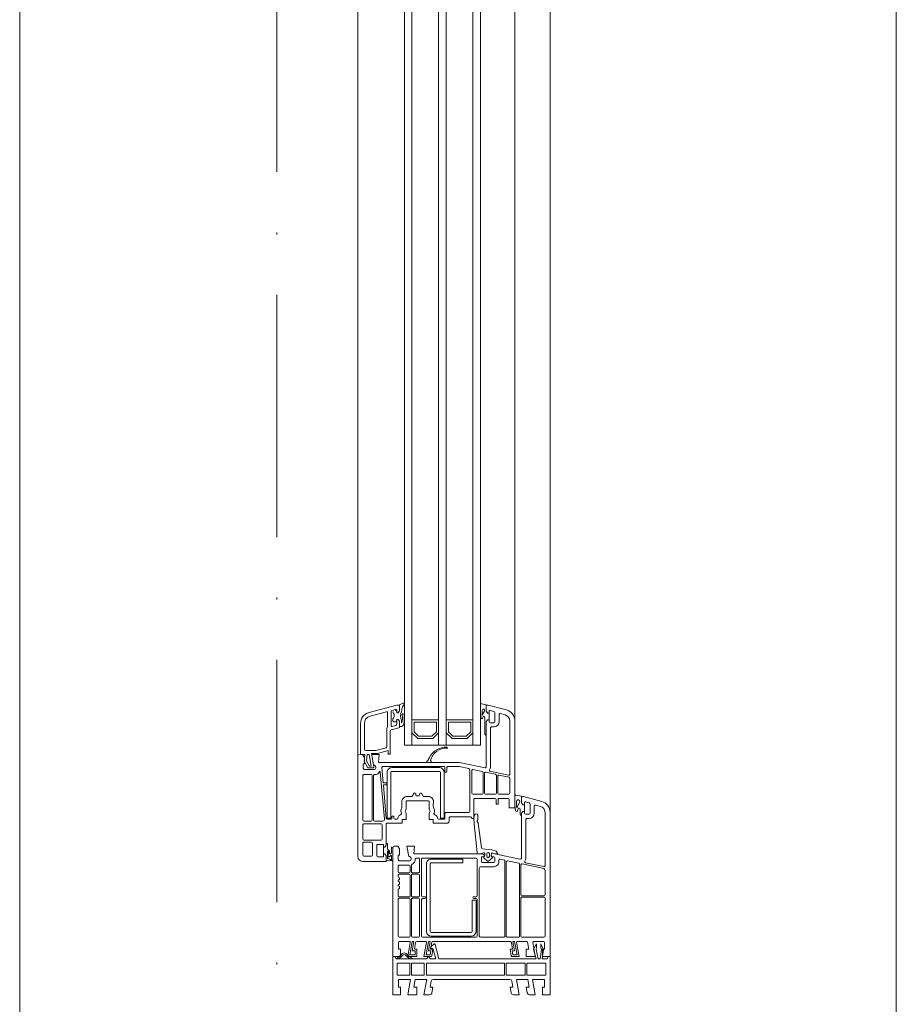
# Model space of a CAD drawing. Header units: millimetres. Extents: x -175722 to -110961, y 52375 to 104640.
# Tile 100 of 181: x -154482 to -154436, y 79696 to 79747. Entities that reach past the tile are written whole.
import ezdxf

# ---------------------------------------------------------------- set-up
doc = ezdxf.new("R2010")
doc.units = ezdxf.units.MM
doc.linetypes.add('Linia siatki', pattern=[19.05, 12.7, -3.175, 0, -3.175])
for name, color, linetype, lineweight in [('A-DETL-GENF', 92, 'Continuous', 5), ('A-GLAZ', 151, 'Continuous', 5), ('S-GRID', 1, 'Continuous', 5)]:
    doc.layers.add(name, color=color, linetype=linetype, lineweight=lineweight)

# ---------------------------------------------------------------- blocks, each defined once
blk = doc.blocks.new('Windows_Gealan_S9000_One-Piece-Window-Turn-Tilt - Windows_Gealan_S9000_One-Piece-Window-Turn-Tilt-2443781-PARTER')
at = {"layer": 'A-DETL-GENF'}
for p, q in [((750, 48.35), (674.35, 48.35)), ((750, 44.35), (750, 48.35)), ((750, 48.35), (750, 47.35)), ((770, 48.35), (750, 48.35)), ((750, 47.35), (751.1, 46.72)), ((751.1, 46.72), (751.1, 44.23)), ((770, 44.35), (770, 48.35)), ((668.55, 43.9), (666, 34.39)), ((671.16, 43.21), (670.48, 40.68)), ((702.3, 45.65), (674.35, 45.65)), ((700.74, 35.39), (702.79, 45.05)), ((703.81, 45.02), (701.39, 33.66)), ((717.6, 45.65), (704.59, 45.65)), ((718.1, 33.55), (718.1, 45.15)), ((718.8, 45.15), (718.8, 33.55)), ((739.3, 45.65), (719.3, 45.65)), ((739.8, 33.55), (739.8, 45.15)), ((742, 39.74), (742, 44.85)), ((742.5, 45.35), (746, 45.35)), ((746.21, 44.83), (743.2, 43.43)), ((743.2, 43.43), (745.21, 43.43)), ((745.21, 43.43), (746.21, 43.73)), ((746, 45.35), (746, 44.35)), ((746, 44.35), (750, 44.35)), ((751.1, 44.23), (746.21, 44.83)), ((746.21, 43.73), (751.1, 43.13)), ((751.1, 42.08), (746.21, 40.93)), ((751.1, 43.13), (751.1, 42.08)), ((753.4, 36.05), (753.4, 46.05)), ((753.4, 46.05), (759.7, 46.05)), ((759.7, 46.05), (759.7, 36.05)), ((762, 39.14), (762, 45.35)), ((762, 45.35), (766, 45.35)), ((766, 45.35), (766, 44.35)), ((766, 44.35), (770, 44.35)), ((668.86, 35.42), (669.38, 37.35)), ((670.03, 37.85), (674.8, 37.85)), ((670.97, 40.05), (674.8, 40.05)), ((675.3, 37.35), (675.3, 35.46)), ((677.5, 37.35), (677.5, 36.05)), ((742.48, 36.48), (746, 37.1)), ((750, 40.55), (742.59, 39.24)), ((745.21, 41.23), (743.2, 41.23)), ((743.2, 41.23), (746.21, 39.63)), ((746.21, 40.93), (745.21, 41.23)), ((746, 37.1), (746, 35.85)), ((746.21, 39.63), (751.1, 40.94)), ((750, 35.85), (750, 40.55)), ((751.1, 40.94), (751.1, -10.03)), ((770, 40.55), (762, 39.14)), ((762, 36.6), (766, 37.31)), ((762, 30.64), (762, 36.6)), ((766, 37.31), (766, 35.85)), ((766, 35.85), (768.97, 36.37)), ((770, 37.61), (770, 40.55)), ((665.89, 33.35), (665.24, 30.46)), ((669.3, 33.35), (665.89, 33.35)), ((666.8, 33.35), (669.3, 33.35)), ((670.3, 34.85), (669.3, 34.85)), ((669.3, 33.35), (670.3, 34.05)), ((670.31, 34.04), (669.3, 33.35)), ((670.3, 34.05), (670.3, 34.85)), ((673.81, 34.84), (670.31, 34.84)), ((670.31, 34.84), (670.31, 34.04)), ((672.67, 32.65), (675.26, 32.65)), ((674.69, 34.85), (673.8, 34.85)), ((673.8, 34.85), (673.8, 34.05)), ((673.8, 34.05), (674.8, 33.35)), ((673.81, 34.05), (673.81, 34.84)), ((674.81, 33.35), (673.81, 34.05)), ((674.8, 33.35), (698.18, 33.35)), ((675.85, 33.35), (674.81, 33.35)), ((678, 35.55), (698.44, 35.55)), ((698.89, 32.47), (696.09, 19.31)), ((701.03, 31.95), (699.75, 25.91)), ((739.36, 32.35), (701.52, 32.35)), ((701.88, 33.05), (717.6, 33.05)), ((719.3, 33.05), (739.3, 33.05)), ((739.8, 25.79), (739.8, 31.91)), ((742, 31.24), (742, 35.91)), ((750, 32.05), (742.59, 30.74)), ((746, 35.85), (750, 35.85)), ((750, 28.53), (750, 32.05)), ((759.7, 36.05), (753.4, 36.05)), ((753.4, 25.25), (753.4, 35.25)), ((753.4, 35.25), (759.7, 35.25)), ((759.7, 35.25), (759.7, 25.25)), ((770, 32.05), (762, 30.64)), ((770, 29.11), (770, 32.05)), ((672, 29.85), (626.35, 29.85)), ((626.35, 27.15), (654.3, 27.15)), ((654.79, 26.55), (652.74, 16.9)), ((655.87, 26.81), (654.73, 21.46)), ((664.3, 27.15), (656.29, 27.15)), ((664.8, 21.35), (664.8, 26.65)), ((667, 21.5), (667, 26.35)), ((667.5, 26.85), (672, 26.85)), ((669.48, 30.65), (668.63, 30.65)), ((672, 26.85), (672, 29.85)), ((742, 29.73), (749.1, 30.98)), ((742, 29.73), (749.1, 30.98)), ((742, 28.81), (742, 29.73)), ((742, 28.81), (742, 29.73)), ((746.9, 29.68), (742, 28.81)), ((746.9, 29.68), (742, 28.81)), ((742, -13.2), (742, 27.32)), ((742.57, 28), (746, 28.6)), ((746, 28.6), (746, 27.35)), ((746, 27.35), (749.53, 27.97)), ((746.9, 28.42), (746.9, 29.68)), ((746.9, 28.42), (746.9, 29.68)), ((749.1, 28.81), (746.9, 28.42)), ((749.1, 28.81), (746.9, 28.42)), ((749.1, 30.98), (749.1, 28.81)), ((749.1, 30.98), (749.1, 28.81)), ((749.1, 30.98), (749.1, 28.81)), ((762, -13.09), (762, 27.26)), ((762.83, 28.25), (766, 28.81)), ((766, 28.81), (766, 27.35)), ((766, 27.35), (768.97, 27.87)), ((620.55, 25.4), (618.01, 15.91)), ((622.48, 22.18), (623.16, 24.71)), ((626.8, 21.55), (622.96, 21.55)), ((655.22, 20.85), (664.3, 20.85)), ((670, 21), (667.5, 21)), ((670, 20), (670, 21)), ((696.1, 19.32), (696.1, 20.82)), ((699.41, 24.31), (698.93, 22.05)), ((739.35, 24.65), (699.83, 24.65)), ((700.2, 25.35), (739.36, 25.35)), ((739.8, 11.95), (739.8, 24.2)), ((759.7, 25.25), (753.4, 25.25)), ((753.4, 24.45), (753.4, -16.55)), ((759.7, 24.45), (753.4, 24.45)), ((759.7, 24.45), (753.4, 24.45)), ((753.4, 24.45), (753.4, -16.55)), ((759.7, -16.55), (759.7, 24.45)), ((620.87, 16.93), (621.39, 18.88)), ((621.3, 14.85), (622.3, 15.57)), ((622.3, 16.35), (621.31, 16.35)), ((622, 19.35), (626.8, 19.35)), ((622.3, 15.57), (622.3, 16.35)), ((625.8, 16.34), (622.3, 16.34)), ((622.3, 16.34), (622.3, 15.45)), ((626.8, 16.35), (625.8, 16.35)), ((625.8, 16.35), (625.8, 15.55)), ((625.8, 15.45), (625.8, 16.34)), ((625.8, 15.55), (626.8, 14.85)), ((627.3, 18.85), (627.3, 16.85)), ((629.5, 17.55), (629.5, 18.85)), ((650.45, 17.05), (630, 17.05)), ((654.33, 19.59), (653.24, 14.46)), ((664.3, 20.15), (655.02, 20.15)), ((664.8, 14.35), (664.8, 19.65)), ((667, 8.85), (667, 19.5)), ((667.5, 20), (670, 20)), ((693.89, 17.82), (693.51, 12.92)), ((694.74, 19.96), (693.89, 17.82)), ((695.31, 20.53), (694.74, 19.96)), ((695.64, 18.19), (696.1, 19.32)), ((696.09, 19.31), (695.64, 18.19)), ((697.38, 16.45), (695.98, 16.45)), ((696.09, 17.5), (697.06, 17.48)), ((696.89, 17.48), (696.09, 17.5)), ((697.6, 17.93), (697.6, 18.73)), ((698.12, 19.25), (700.09, 19.25)), ((699.74, 16.12), (698.26, 17.87)), ((700.6, 18.74), (700.6, 12.75)), ((702.8, 18.75), (702.8, 12.08)), ((617.89, 14.85), (617.35, 12.46)), ((617.84, 11.85), (621.59, 11.85)), ((621.3, 14.85), (617.89, 14.85)), ((618.82, 14.85), (621.3, 14.85)), ((620.84, 12.65), (621.59, 12.65)), ((622.3, 15.45), (621.3, 14.85)), ((624.09, 13.87), (624.86, 14.15)), ((624.86, 14.15), (633.25, 14.15)), ((626.81, 14.85), (625.8, 15.45)), ((626.8, 14.85), (650.46, 14.85)), ((633.86, 14.85), (626.81, 14.85)), ((650.95, 14.25), (648.1, 0.85)), ((651.84, 7.86), (652.88, 12.74)), ((653.39, 13.15), (664.3, 13.15)), ((653.73, 13.85), (664.3, 13.85)), ((664.8, 12.65), (664.8, 7.78)), ((677.8, 10.45), (675.79, 10.34)), ((692.95, 12.33), (680.04, 10.66)), ((696.1, 11.55), (695.48, 13.34)), ((695.94, 14), (696.89, 14.02)), ((695.98, 15.05), (697.38, 15.05)), ((696.1, 12.58), (696.1, -23.26)), ((696.1, 10.05), (696.1, 11.55)), ((697.02, 13.85), (696.42, 13.31)), ((697.6, 12.76), (697.6, 13.6)), ((700.1, 12.25), (698.1, 12.25)), ((698.26, 13.64), (699.74, 15.38)), ((703.73, 11.15), (739, 11.15)), ((625.8, 7.85), (625.8, -6.15)), ((632.1, 6.65), (627, 6.65)), ((627, 6.65), (627, -4.95)), ((634.4, 4.35), (632.1, 6.65)), ((635.6, 4.85), (632.6, 7.85)), ((651.37, 5.66), (650.3, 0.62)), ((673.9, 6.15), (651.97, 6.15)), ((664.27, 7.25), (652.33, 7.25)), ((677.45, 8.35), (667.5, 8.35)), ((674.4, -6.35), (674.4, 5.65)), ((675.68, 8.68), (677.37, 8.35)), ((676.6, -4.07), (676.6, 6.22)), ((676.9, 6.94), (677.45, 7.49)), ((677.37, 8.35), (680.41, 8.51)), ((677.45, 7.49), (677.45, 8.35)), ((680.41, 8.51), (695.31, 10.05)), ((695.31, 10.05), (696.1, 10.05)), ((698.3, 9.55), (698.3, -18.66)), ((718.05, 10.05), (698.8, 10.05)), ((718.55, 8.31), (718.55, 9.55)), ((719.55, 9.55), (719.55, 8.31)), ((739.24, 10.05), (720.05, 10.05)), ((720.3, 9.45), (736.8, 9.45)), ((720.3, 7.45), (720.3, 9.45)), ((736.8, 7.45), (720.3, 7.45)), ((737.3, -14.05), (737.3, 6.95)), ((739.3, 6.95), (739.3, -14.05)), ((739.8, -18.6), (739.8, 9.49)), ((634.4, -2.65), (634.4, 4.35)), ((635.6, -3.15), (635.6, 4.85)), ((648.1, 0.85), (648.1, -41.76)), ((650.3, 0.62), (650.3, -5.35)), ((698.8, -14.05), (698.8, 2.45)), ((698.8, 2.45), (700.8, 2.45)), ((700.8, 2.45), (700.8, -14.05)), ((627, -4.95), (632.1, -4.95)), ((632.1, -4.95), (634.4, -2.65)), ((632.6, -6.15), (635.6, -3.15)), ((679, -4.65), (677.17, -4.65)), ((625.8, -10.15), (625.8, -24.15)), ((635.6, -13.15), (632.6, -10.15)), ((650.3, -7.35), (650.3, -39.47)), ((650.8, -5.85), (652.8, -5.85)), ((652.8, -6.85), (650.8, -6.85)), ((650.83, -9.75), (650.83, -34.75)), ((652.83, -34.75), (652.83, -9.75)), ((677.33, -7.25), (653.33, -7.25)), ((653.33, -9.25), (677.33, -9.25)), ((677.5, -6.85), (674.9, -6.85)), ((677.33, -9.25), (677.33, -7.25)), ((677.8, -10.27), (677.8, -7.15)), ((680, -13.05), (680, -5.65)), ((751.1, -10.03), (743.57, -12.05)), ((632.1, -11.35), (627, -11.35)), ((627, -11.35), (627, -22.95)), ((634.4, -13.65), (632.1, -11.35)), ((634.4, -20.65), (634.4, -13.65)), ((635.6, -21.15), (635.6, -13.15)), ((648.1, -16.05), (648.1, -14.38)), ((668.71, -15.05), (672.47, -15.05)), ((674.82, -15.05), (678, -15.05)), ((678, -15.05), (678, -13.05)), ((678, -13.05), (680, -13.05)), ((701.3, -14.55), (736.8, -14.55)), ((746.9, -15.47), (742, -14.61)), ((742, -14.61), (742, -15.52)), ((746, -14.4), (742.49, -13.78)), ((743.39, -12.68), (744.87, -14.19)), ((745.55, -14.02), (745.79, -13.21)), ((745.79, -13.21), (751.1, -11.69)), ((749.49, -13.76), (746, -13.15)), ((746, -13.15), (746, -14.4)), ((749.1, -14.61), (746.9, -14.22)), ((746.9, -14.22), (746.9, -15.47)), ((749.1, -16.78), (749.1, -14.61)), ((751.1, -14.35), (750, -15.45)), ((750, -17.85), (750, -14.37)), ((750, -15.45), (751.1, -16.55)), ((751.1, -11.69), (751.1, -14.35)), ((766, -14.6), (762.79, -14.04)), ((768.97, -13.67), (766, -13.15)), ((766, -13.15), (766, -14.6)), ((770, -17.85), (770, -14.9)), ((632.1, -22.95), (634.4, -20.65)), ((664.53, -19.04), (665.87, -18.2)), ((666, -17.96), (666, -15.55)), ((668.2, -26.71), (668.2, -15.56)), ((698.3, -20.48), (698.3, -21.93)), ((705.61, -20.25), (698.53, -20.25)), ((698.79, -19.15), (718.03, -19.15)), ((736.8, -16.55), (701.3, -16.55)), ((718.2, -20.25), (707.25, -20.25)), ((718.55, -18.63), (718.55, -17.43)), ((719.55, -17.43), (719.55, -18.67)), ((739.3, -20.25), (719.9, -20.25)), ((720.03, -19.15), (739.25, -19.15)), ((742, -15.52), (749.1, -16.78)), ((742, -21.67), (742, -17.03)), ((742.59, -16.54), (750, -17.85)), ((751.1, -16.55), (751.1, -32.51)), ((753.4, -16.55), (759.7, -16.55)), ((759.7, -17.75), (753.4, -17.75)), ((753.4, -17.75), (753.4, -24.4)), ((759.7, -24.4), (759.7, -17.75)), ((762, -22.4), (762, -16.44)), ((762, -16.44), (770, -17.85)), ((627, -22.95), (632.1, -22.95)), ((632.6, -24.15), (635.6, -21.15)), ((665.78, -24.05), (664.37, -23.16)), ((665.7, -21.55), (665.7, -20.94)), ((666, -26.75), (666, -24.44)), ((696.1, -23.26), (692, -22.9)), ((692, -22.9), (692, -26.85)), ((699.8, -25.25), (699.8, -30.85)), ((702, -25.65), (702, -30.95)), ((702.18, -24.45), (705.6, -24.45)), ((705.55, -25.15), (702.5, -25.15)), ((706.05, -24), (706.05, -20.69)), ((706.05, -30.95), (706.05, -25.65)), ((706.75, -20.75), (706.75, -23.95)), ((706.75, -25.65), (706.75, -30.95)), ((707.25, -24.45), (718.2, -24.45)), ((718.2, -25.15), (707.25, -25.15)), ((718.7, -23.95), (718.7, -20.75)), ((718.7, -30.95), (718.7, -25.65)), ((719.4, -20.75), (719.4, -23.95)), ((719.4, -25.65), (719.4, -30.95)), ((719.9, -24.45), (739.3, -24.45)), ((739.3, -25.15), (719.9, -25.15)), ((739.8, -23.95), (739.8, -20.75)), ((739.8, -30.95), (739.8, -25.65)), ((746.9, -23.97), (742, -23.11)), ((742, -23.11), (742, -24.02)), ((742, -24.02), (749.1, -25.28)), ((742, -30.65), (742, -25.53)), ((746, -22.9), (742.52, -22.29)), ((742.59, -25.04), (750, -26.35)), ((750, -21.65), (746, -21.65)), ((746, -21.65), (746, -22.9)), ((749.1, -22.55), (746.9, -22.55)), ((746.9, -22.55), (746.9, -23.97)), ((749.1, -25.28), (749.1, -22.55)), ((751.1, -23.93), (749.21, -26.55)), ((750, -26.35), (750, -21.65)), ((750.07, -26.71), (751.1, -25.29)), ((751.1, -25.29), (751.1, -23.93)), ((753.4, -24.4), (759.7, -24.4)), ((759.7, -25.2), (753.4, -25.2)), ((753.4, -25.2), (753.4, -31.85)), ((759.7, -31.85), (759.7, -25.2)), ((766, -23.1), (762, -22.4)), ((762, -31.15), (762, -24.94)), ((762, -24.94), (770, -26.35)), ((770, -21.65), (766, -21.65)), ((766, -21.65), (766, -23.1)), ((770, -26.35), (770, -21.65)), ((617, -28.89), (617.99, -30.98)), ((618.95, -29.21), (617.68, -28.22)), ((621.01, -30.62), (618.53, -30.62)), ((618.69, -30.62), (621.01, -30.62)), ((621.01, -30.62), (622.01, -31.36)), ((622.01, -31.32), (621.01, -30.62)), ((625.51, -31.36), (626.51, -30.62)), ((626.52, -30.62), (625.51, -31.32)), ((627.55, -29.62), (626.01, -29.62)), ((626.51, -30.62), (628.79, -30.62)), ((629.32, -30.62), (626.52, -30.62)), ((670.67, -29.45), (668.7, -29.45)), ((672.47, -27.25), (668.74, -27.25)), ((678, -27.25), (674.82, -27.25)), ((678, -29.25), (678, -27.25)), ((680, -29.25), (678, -29.25)), ((680, -37.15), (680, -29.25)), ((692, -26.85), (697.45, -25.89)), ((693.5, -30.65), (692, -31.65)), ((696.8, -30.65), (693.5, -30.65)), ((696.8, -31.45), (696.8, -30.65)), ((699.8, -30.85), (699.2, -31.45)), ((750, -30.15), (746, -30.15)), ((746, -30.15), (746, -31.15)), ((749.21, -29.95), (751.1, -32.51)), ((750, -34.15), (750, -30.15)), ((751.1, -31.2), (750.07, -29.78)), ((770, -30.15), (766, -30.15)), ((766, -30.15), (766, -31.15)), ((770, -34.15), (770, -30.15)), ((618, -31.15), (618, -32.14)), ((618, -32.14), (621.9, -46.68)), ((620.88, -34.66), (620.37, -32.75)), ((620.85, -32.12), (622.01, -32.12)), ((628.7, -35.12), (621.49, -35.12)), ((622.01, -32.12), (622.01, -31.32)), ((622.01, -31.36), (622.01, -32.18)), ((625.51, -31.32), (625.51, -32.12)), ((625.51, -32.16), (625.51, -31.36)), ((625.51, -32.12), (628.05, -32.12)), ((628.68, -32.61), (629.18, -34.5)), ((631.02, -35.15), (629.93, -31.09)), ((643.7, -35.62), (631.64, -35.62)), ((643.7, -36.62), (643.7, -35.62)), ((677.33, -35.25), (653.33, -35.25)), ((676.33, -34.49), (676.33, -33.81)), ((677.3, -34.65), (676.48, -34.65)), ((677.3, -33.65), (676.49, -33.65)), ((677.33, -37.25), (677.33, -35.25)), ((677.8, -33.15), (677.8, -31.91)), ((677.8, -37.25), (677.8, -35.15)), ((692, -31.65), (692, -33.15)), ((699.17, -34.15), (692.96, -34.15)), ((693, -34.15), (750, -34.15)), ((693.29, -34.85), (695.46, -34.85)), ((695.8, -35.98), (694.96, -35.87)), ((695.46, -34.85), (696.04, -35.42)), ((699.2, -31.45), (696.8, -31.45)), ((697.03, -35.46), (697.65, -35.96)), ((698.94, -34.86), (697.25, -34.86)), ((699.55, -37.65), (699.77, -34.8)), ((702.5, -31.45), (705.55, -31.45)), ((714.93, -31.45), (718.2, -31.45)), ((719.9, -31.45), (739.3, -31.45)), ((746, -31.15), (742.5, -31.15)), ((751.1, -32.51), (750, -33.15)), ((750, -33.15), (750, -34.15)), ((750, -34.15), (770, -34.15)), ((751.1, -32.51), (751.1, -31.2)), ((753.4, -31.85), (759.7, -31.85)), ((766, -31.15), (762, -31.15)), ((623.83, -46.16), (621.52, -37.55)), ((622, -36.92), (629.49, -36.92)), ((629.49, -36.92), (630.35, -37.42)), ((630.35, -37.42), (640.01, -37.42)), ((640.48, -37.78), (641.73, -42.46)), ((643.35, -42.33), (641.82, -36.62)), ((641.82, -36.62), (643.7, -36.62)), ((650.84, -39.97), (658.58, -39.29)), ((652.93, -41.12), (653.8, -41.77)), ((677.93, -38.6), (653.01, -40.78)), ((653.33, -37.25), (677.33, -37.25)), ((658.8, -39.05), (658.8, -37.44)), ((659.59, -37.27), (658.97, -37.27)), ((659.8, -37.48), (659.8, -39)), ((659.98, -39.17), (677.45, -37.64)), ((678.9, -43.85), (678.9, -39.49)), ((680.4, -40.35), (680.4, -49.45)), ((691.59, -37.65), (680.5, -37.65)), ((688.4, -39.85), (680.9, -39.85)), ((688.9, -49.45), (688.9, -40.35)), ((690.54, -37.65), (691.59, -37.65)), ((691.1, -42.15), (691.1, -39.15)), ((691.1, -39.15), (692.6, -39.15)), ((693.43, -36.95), (691.15, -36.95)), ((691.59, -37.65), (692.6, -38.25)), ((692.6, -38.36), (691.59, -37.65)), ((692.6, -38.25), (692.6, -39.14)), ((692.6, -39.15), (692.6, -38.36)), ((692.6, -39.14), (696.1, -39.14)), ((698.57, -37.06), (694.99, -37.06)), ((697.1, -36.72), (695.02, -36.46)), ((696.1, -38.25), (697.1, -37.65)), ((697.1, -37.65), (696.1, -38.35)), ((696.1, -39.14), (696.1, -38.25)), ((696.1, -38.35), (696.1, -39.15)), ((696.1, -39.15), (697.6, -39.15)), ((697.1, -37.65), (699.55, -37.65)), ((700, -37.65), (697.1, -37.65)), ((697.6, -39.15), (697.6, -42.15)), ((698.64, -36.26), (698.57, -37.06)), ((700, -50.15), (700, -37.65)), ((641.9, -43.75), (641.9, -48.52)), ((643.5, -45.46), (643.5, -43.45)), ((650.44, -44.24), (643.5, -45.46)), ((648.1, -41.76), (644, -41.4)), ((644, -41.4), (644, -45.35)), ((650, -45.51), (644, -46.57)), ((647.23, -48.07), (650, -46.47)), ((650, -46.47), (650, -45.51)), ((651, -47.28), (651, -44.71)), ((651.8, -43.75), (651.8, -49.25)), ((654.5, -43.85), (654.5, -43.18)), ((654.5, -45.55), (654.5, -49.45)), ((655, -44.35), (678.4, -44.35)), ((678.4, -45.05), (655, -45.05)), ((678.9, -49.45), (678.9, -45.55)), ((689.9, -49.45), (689.9, -45.35)), ((690.4, -44.85), (696.8, -44.85)), ((697.1, -42.65), (691.6, -42.65)), ((697.3, -45.35), (697.3, -49.45)), ((641.3, -49.12), (627.69, -49.12)), ((627.69, -51.12), (644, -51.12)), ((644, -51.12), (643.92, -48.92)), ((643.92, -48.92), (647.5, -49.3)), ((644, -46.57), (644, -47.73)), ((644, -47.73), (647.23, -48.07)), ((645.65, -49.05), (644, -50.15)), ((648.8, -49.05), (645.65, -49.05)), ((647.5, -49.3), (651, -47.28)), ((648.8, -49.85), (648.8, -49.05)), ((651.2, -49.85), (648.8, -49.85)), ((651.8, -49.25), (651.2, -49.85)), ((655, -49.95), (678.4, -49.95)), ((680.9, -49.95), (688.4, -49.95)), ((696.8, -49.95), (690.4, -49.95)), ((645, -52.65), (697.5, -52.65))]:
    blk.add_line(p, q, dxfattribs=at)
for centre, radius, start, end in [((674.35, 42.35), 6, 90, 165), ((674.35, 42.35), 3.3, 90, 165), ((702.3, 45.15), 0.5, 348, 90), ((704.59, 44.85), 0.797, 90, 168), ((717.6, 45.15), 0.5, 0, 90), ((719.3, 45.15), 0.5, 90, 180), ((739.3, 45.15), 0.5, 0, 90), ((742.5, 44.85), 0.5, 90, 180), ((670.03, 37.18), 0.672, 90, 165), ((670.97, 40.55), 0.5, 165, 270), ((674.8, 37.35), 2.7, 360, 90), ((674.8, 37.35), 0.5, 0, 90), ((742.5, 39.74), 0.5, 180, 280), ((742.59, 35.91), 0.587, 100, 180), ((768.75, 37.61), 1.25, 280, 0), ((666.8, 34.18), 0.826, 165, 270), ((668.63, 31.56), 0.911, 56.415, 270), ((669.3, 35.3), 0.449, 165, 270), ((675.62, 42.08), 11.71, 236.415, 250.9447), ((671.76, 30.9), 0.114, 276.8453, 70.9447), ((672.67, 32.07), 0.579, 90, 248.7132), ((675.69, 39.83), 8.9, 248.7132, 255.3538), ((673.31, 30.73), 0.5, 281.3285, 75.3538), ((674.69, 35.46), 0.611, 270, 360), ((675.26, 33.25), 0.6, 270, 9.4413), ((678, 36.05), 0.5, 180, 270), ((698.18, 32.62), 0.727, 348, 90), ((698.44, 32.85), 2.7, 55.6149, 90), ((700.25, 35.49), 0.5, 235.6149, 348), ((701.52, 31.85), 0.502, 90, 168), ((701.88, 33.55), 0.5, 168, 270), ((717.6, 33.55), 0.5, 270, 0), ((719.3, 33.55), 0.5, 180, 270), ((739.3, 33.55), 0.5, 270, 0), ((739.36, 31.91), 0.439, 0, 90), ((742.5, 31.24), 0.5, 180, 280), ((626.35, 23.85), 6, 90, 165), ((626.35, 23.85), 3.3, 90, 165), ((654.3, 26.65), 0.5, 348, 90), ((656.29, 26.72), 0.429, 90, 168), ((664.3, 26.65), 0.5, 0, 90), ((665.73, 30.35), 0.5, 167.3698, 240.6771), ((667.5, 26.35), 0.5, 90, 180), ((669.48, 49.85), 19.2, 270, 276.8453), ((669.48, 49.85), 20, 275.6642, 281.3285), ((700.2, 25.82), 0.464, 168, 270), ((742.69, 27.32), 0.691, 100, 180), ((749.43, 28.53), 0.566, 280, 0), ((763, 27.26), 1, 100, 180), ((768.75, 29.11), 1.25, 280, 360), ((622.96, 22.05), 0.5, 165, 270), ((626.8, 18.85), 2.7, 0, 90), ((655.22, 21.35), 0.5, 168, 270), ((664.3, 21.35), 0.5, 270, 0), ((667.5, 21.5), 0.5, 180, 270), ((696.02, 19.81), 1.02, 85.6787, 135), ((699.47, 21.94), 0.551, 168, 281.2558), ((699.83, 24.22), 0.43, 90, 168), ((700.1, 18.75), 2.7, 0, 101.2558), ((739.35, 24.2), 0.448, 0, 90), ((739.36, 25.79), 0.442, 270, 0), ((618.82, 15.69), 0.84, 165, 270), ((621.31, 16.81), 0.457, 165, 270), ((622, 18.72), 0.632, 90, 165), ((626.8, 18.85), 0.503, 360, 90), ((626.8, 16.85), 0.502, 270, 360), ((630, 17.55), 0.5, 180, 270), ((650.45, 14.35), 2.7, 55.8788, 90), ((652.25, 17), 0.5, 235.8788, 348), ((655.02, 19.45), 0.706, 90, 168), ((664.3, 19.65), 0.5, 0, 90), ((667.5, 19.5), 0.5, 90, 180), ((695.98, 15.75), 0.7, 90, 270), ((696.1, 18), 0.5, 157.8461, 268.9465), ((696.1, 18), 0.5, 157.8461, 268.9465), ((696.91, 18.3), 0.82, 268.9465, 325.1865), ((697.14, 17.93), 0.455, 259.2528, 0), ((697.38, 15.75), 0.7, 270, 90), ((697.93, 17.59), 0.431, 40.1698, 145.1865), ((698.12, 18.73), 0.523, 90, 180), ((699.4, 15.75), 0.5, 312.7094, 47.2906), ((700.09, 18.74), 0.511, 360, 90), ((617.84, 12.35), 0.5, 167.3698, 270), ((620.84, 13.31), 0.655, 56.164, 270), ((627.73, 23.58), 11.71, 236.164, 247.8748), ((621.59, 31.85), 19.2, 270, 275.1538), ((621.59, 31.85), 20, 270, 279.4614), ((624.27, 13.56), 0.364, 120, 247.0046), ((632.04, 31.86), 20.25, 247.0046, 249.5002), ((624.81, 12.52), 0.4, 279.4614, 70.1466), ((633.25, 14.76), 0.611, 270, 8.4322), ((650.46, 14.35), 0.5, 348, 90), ((653.39, 12.63), 0.522, 90, 168), ((653.73, 14.35), 0.5, 168, 270), ((664.3, 14.35), 0.5, 270, 0), ((664.3, 12.65), 0.5, 0, 90), ((675.84, 9.5), 0.837, 93.2146, 258.9607), ((677.87, 9.36), 1.09, 46.5231, 93.2146), ((680.16, 9.75), 0.924, 97.3726, 147.3321), ((692.87, 12.97), 0.643, 277.3726, 355.513), ((695.95, 13.5), 0.5, 91.0535, 199.2148), ((697.08, 12.58), 0.978, 132.3501, 180), ((696.91, 13.2), 0.82, 34.8135, 91.0535), ((697.25, 13.6), 0.346, 0, 132.3501), ((697.93, 13.91), 0.431, 214.8135, 319.8302), ((698.1, 12.76), 0.504, 180, 270), ((700.1, 12.75), 0.497, 270, 0), ((703.73, 12.08), 0.929, 180, 270), ((739, 11.95), 0.798, 270, 0), ((651.97, 5.54), 0.616, 90, 168), ((652.33, 7.75), 0.5, 168, 270), ((664.27, 7.78), 0.528, 270, 0), ((667.5, 8.85), 0.5, 180, 270), ((673.9, 5.65), 0.5, 0, 90), ((677.61, 6.22), 1.01, 135, 180), ((678.96, 10.52), 0.5, 226.5231, 327.3321), ((698.8, 9.55), 0.5, 90, 180), ((718.05, 9.55), 0.5, 0, 90), ((719.05, 8.31), 0.5, 180, 0), ((720.05, 9.55), 0.5, 90, 180), ((736.8, 6.95), 2.5, 360, 90), ((736.8, 6.95), 0.5, 0, 90), ((739.24, 9.49), 0.559, 0, 90), ((677.17, -4.07), 0.575, 180, 270), ((679, -5.65), 1, 0, 90), ((649.8, -6.21), 9.71, 177.4591, 243.9503), ((640.35, -5.81), 0.25, 352.6392, 172.6392), ((649.57, -5.86), 8.98, 179.8874, 250.7793), ((650.8, -5.35), 0.5, 180, 270), ((650.8, -7.35), 0.5, 90, 180), ((653.33, -9.75), 2.5, 90, 180), ((652.8, -6.35), 0.5, 270, 90), ((653.33, -9.75), 0.5, 90, 180), ((674.9, -6.35), 0.5, 180, 270), ((677.26, -10.27), 0.538, 274.9905, 0), ((677.5, -7.15), 0.297, 0, 90), ((642.38, -21.39), 7.18, 44.9256, 63.9503), ((646.9, -13.53), 0.862, 250.7793, 315.3386), ((647.76, -14.38), 0.342, 360, 135.3386), ((668.7, -15.55), 2.7, 79.1829, 180), ((668.71, -15.56), 0.512, 90, 180), ((670.31, -7.1), 5.9, 259.1829, 292.4698), ((672.47, -13.83), 1.22, 270, 310.9509), ((673.6, -15.05), 2.7, 65.257, 112.4698), ((673.66, -15.21), 0.602, 48.0767, 130.9509), ((674.82, -13.91), 1.14, 228.0767, 270), ((674.94, -12.14), 0.5, 245.257, 341.5112), ((677.5, -13), 2.2, 94.9905, 161.5112), ((701.3, -14.05), 2.5, 180, 270), ((701.3, -14.05), 0.5, 180, 270), ((736.8, -14.05), 2.5, 270, 0), ((736.8, -14.05), 0.5, 270, 0), ((742.59, -13.2), 0.587, 180, 260), ((743.66, -12.42), 0.38, 105, 224.5059), ((745.16, -13.9), 0.406, 224.5059, 343.3737), ((749.38, -14.37), 0.619, 0, 80), ((762.96, -13.09), 0.959, 180, 260), ((768.75, -14.9), 1.25, 360, 80), ((647.73, -16.05), 0.373, 224.9256, 360), ((664.84, -19.54), 0.595, 122, 272.3759), ((664.9, -20.94), 0.802, 0, 92.3759), ((665.72, -17.96), 0.284, 302, 0), ((698.79, -18.66), 0.487, 180, 270), ((698.53, -20.48), 0.227, 90, 180), ((705.61, -20.69), 0.439, 0, 90), ((707.25, -20.75), 0.5, 90, 180), ((718.03, -18.63), 0.517, 270, 0), ((718.2, -20.75), 0.5, 0, 90), ((719.05, -17.43), 0.5, 0, 180), ((719.9, -20.75), 0.5, 90, 180), ((720.03, -18.67), 0.482, 180, 270), ((739.25, -18.6), 0.55, 270, 0), ((739.3, -20.75), 0.5, 0, 90), ((742.5, -17.03), 0.5, 80, 180), ((664.66, -22.69), 0.554, 71.2756, 238), ((665.05, -21.55), 0.651, 251.2756, 0), ((665.53, -24.44), 0.467, 0, 58), ((698.7, -25.85), 1.25, 28.3576, 181.7838), ((698.77, -21.93), 0.469, 180, 268.9952), ((698.7, -25.85), 3.45, 28.9504, 88.9952), ((702.18, -23.93), 0.523, 208.9504, 270), ((702.5, -25.65), 0.5, 90, 180), ((705.55, -25.65), 0.5, 0, 90), ((705.6, -24), 0.447, 270, 0), ((707.25, -23.95), 0.5, 180, 270), ((707.25, -25.65), 0.5, 90, 180), ((718.2, -23.95), 0.5, 270, 0), ((718.2, -25.65), 0.5, 0, 90), ((719.9, -23.95), 0.5, 180, 270), ((719.9, -25.65), 0.5, 90, 180), ((739.3, -23.95), 0.5, 270, 0), ((739.3, -25.65), 0.5, 0, 90), ((742.63, -21.67), 0.631, 180, 260), ((742.5, -25.53), 0.5, 80, 180), ((617.43, -28.64), 0.494, 58.8215, 209.9742), ((618.67, -31.45), 0.825, 88.4007, 145.5993), ((618.53, -31.15), 0.529, 90, 180), ((623.05, -13.04), 16.68, 255.7835, 264.1888), ((623.67, -25.41), 4.81, 241.2886, 299.054), ((623.19, -28.8), 0.514, 97.6887, 280.1045), ((625.19, -43.6), 15.44, 79.1305, 97.6887), ((624.79, -37.79), 8.62, 71.3755, 100.1045), ((627.55, -30.12), 1.78, 1.9428, 72.1213), ((628.79, -30.08), 0.542, 270, 1.9428), ((629.32, -31.25), 0.624, 15, 90), ((668.7, -26.75), 2.7, 180, 270), ((668.74, -26.71), 0.535, 180, 270), ((670.67, -35.59), 6.14, 70.6401, 90), ((672.47, -28.46), 1.22, 49.0491, 90), ((673.6, -27.25), 2.7, 250.6401, 294.743), ((673.66, -27.09), 0.602, 229.0491, 311.9233), ((674.82, -28.38), 1.14, 90, 131.9233), ((674.94, -30.15), 0.5, 18.4888, 114.743), ((677.5, -29.3), 2.2, 198.4888, 267.4012), ((702.5, -30.95), 0.5, 180, 270), ((705.55, -30.95), 0.5, 270, 0), ((707.25, -30.95), 0.5, 180, 270), ((709, -31.46), 0.8, 25.3317, 156.8382), ((711.35, -31.46), 0.8, 25.3317, 154.6683), ((713.7, -31.46), 0.8, 24.7552, 154.6683), ((718.2, -30.95), 0.5, 270, 0), ((719.9, -30.95), 0.5, 180, 270), ((739.3, -30.95), 0.5, 270, 0), ((742.5, -30.65), 0.5, 180, 270), ((749.8, -28.25), 1.8, 109.1122, 250.8335), ((749.8, -28.25), 1, 111.7868, 248.2132), ((748.97, -26.18), 1.22, 291.7868, 334.3023), ((748.97, -30.31), 1.22, 25.6977, 68.2132), ((620.85, -32.62), 0.5, 90, 195), ((621.62, -33.13), 1.03, 67.8487, 167.3013), ((621.49, -34.5), 0.628, 195, 270), ((621.62, -33.13), 1.03, 252.5465, 295.1691), ((623.6, -35.58), 2.16, 41.6463, 135.4955), ((625.79, -33.22), 1.09, 238.0208, 104.9613), ((628.05, -32.78), 0.653, 15, 90), ((628.7, -34.62), 0.5, 270, 15), ((631.64, -34.98), 0.643, 195, 270), ((653.33, -34.75), 2.5, 180, 270), ((653.33, -34.75), 0.5, 180, 270), ((676.8, -34.15), 0.5, 90, 270), ((676.49, -33.81), 0.166, 90, 180), ((676.48, -34.49), 0.156, 180, 270), ((677.3, -33.15), 0.5, 270, 0), ((677.3, -35.15), 0.5, 0, 90), ((677.38, -31.91), 0.419, 0, 87.4012), ((693, -33.15), 1, 180, 270), ((692.96, -34.57), 0.425, 90, 320.0547), ((694.86, -36.64), 0.775, 82.9509, 164.0807), ((695.84, -35.66), 0.314, 262.9509, 50.4217), ((697.25, -35.2), 0.339, 90, 230.0083), ((697.17, -36.19), 0.529, 262.9509, 25.6796), ((699.38, -36.32), 0.747, 112.3834, 175.5415), ((698.94, -35.26), 0.402, 292.3834, 90), ((699.17, -34.75), 0.6, 355.5415, 90), ((707.53, -30.52), 0.965, 253.3687, 319.9252), ((710.17, -30.9), 0.5, 205.3317, 334.6683), ((712.52, -30.9), 0.5, 205.3317, 334.6683), ((714.93, -30.89), 0.557, 204.7552, 270), ((622, -37.42), 0.5, 90, 195), ((640.01, -37.9), 0.479, 15, 90), ((650.8, -39.47), 0.5, 180, 275), ((653.03, -40.96), 0.185, 95, 236.5318), ((658.56, -39.05), 0.24, 275, 0), ((658.97, -37.44), 0.175, 90, 180), ((659.59, -37.48), 0.206, 0, 90), ((659.97, -39), 0.166, 180, 275), ((677.41, -37.25), 0.385, 275, 0), ((678, -39.49), 0.896, 0, 95), ((680.5, -37.15), 0.5, 180, 270), ((680.9, -40.35), 0.5, 90, 180), ((688.4, -40.35), 0.5, 0, 90), ((691.15, -37.56), 0.61, 90, 188.4868), ((693.43, -36.23), 0.719, 270, 344.0807), ((694.99, -36.76), 0.3, 82.9509, 270), ((627.69, -45.12), 4, 195, 270), ((636.9, -43.75), 5, 0, 15), ((639.15, -43.45), 4.35, 0, 15), ((650.7, -44.35), 1.25, 28.3576, 167.836), ((650.52, -44.71), 0.481, 0, 100), ((652.74, -43.18), 1.76, 0, 53), ((655, -43.85), 0.5, 180, 270), ((655, -45.55), 0.5, 90, 180), ((678.4, -43.85), 0.5, 270, 0), ((678.4, -45.55), 0.5, 0, 90), ((690.4, -45.35), 0.5, 90, 180), ((691.6, -42.15), 0.5, 180, 270), ((696.8, -45.35), 0.5, 0, 90), ((697.1, -42.15), 0.5, 270, 0), ((627.69, -45.12), 6, 195, 270), ((641.3, -48.52), 0.6, 270, 0), ((645, -51.65), 1, 180, 270), ((655, -49.45), 0.5, 180, 270), ((678.4, -49.45), 0.5, 270, 0), ((680.9, -49.45), 0.5, 180, 270), ((688.4, -49.45), 0.5, 270, 0), ((690.4, -49.45), 0.5, 180, 270), ((696.8, -49.45), 0.5, 270, 0), ((697.5, -50.15), 2.5, 270, 0)]:
    blk.add_arc(centre, radius, start, end, dxfattribs=at)
at = {"layer": 'A-GLAZ'}
for p, q in [((780, 230), (-780, 230)), ((-750, 48.35), (750, 48.35)), ((-639, 29.85), (639, 29.85)), ((639, 11.85), (-639, 11.85)), ((639, -28.15), (639, 11.85)), ((-639, 7.85), (639, 7.85)), ((-639, -6.15), (639, -6.15)), ((-639, -10.15), (639, -10.15)), ((-639, -24.15), (639, -24.15)), ((-639, -28.15), (639, -28.15)), ((-652.25, -52.65), (645, -52.65)), ((-780, -230), (780, -230))]:
    blk.add_line(p, q, dxfattribs=at)
blk = doc.blocks.new('1')
at = {"layer": 'S-GRID', "linetype": 'Linia siatki'}
blk.add_line((-150320.154, 84663.312), (-150320.154, 86612.422), dxfattribs=at)
at = {"layer": 'A-DETL-GENF', "xscale": 0.1, "yscale": 0.1, "zscale": 0.1, "rotation": 270}
blk.add_blockref('Windows_Gealan_S9000_One-Piece-Window-Turn-Tilt - Windows_Gealan_S9000_One-Piece-Window-Turn-Tilt-2443781-PARTER', (-150310.654, 84965.247), dxfattribs=at)

msp = doc.modelspace()

# ---------------------------------------------------------------- block references
msp.add_blockref('1', (-4148.58187, -5192.22609))

doc.saveas('drawing.dxf')
